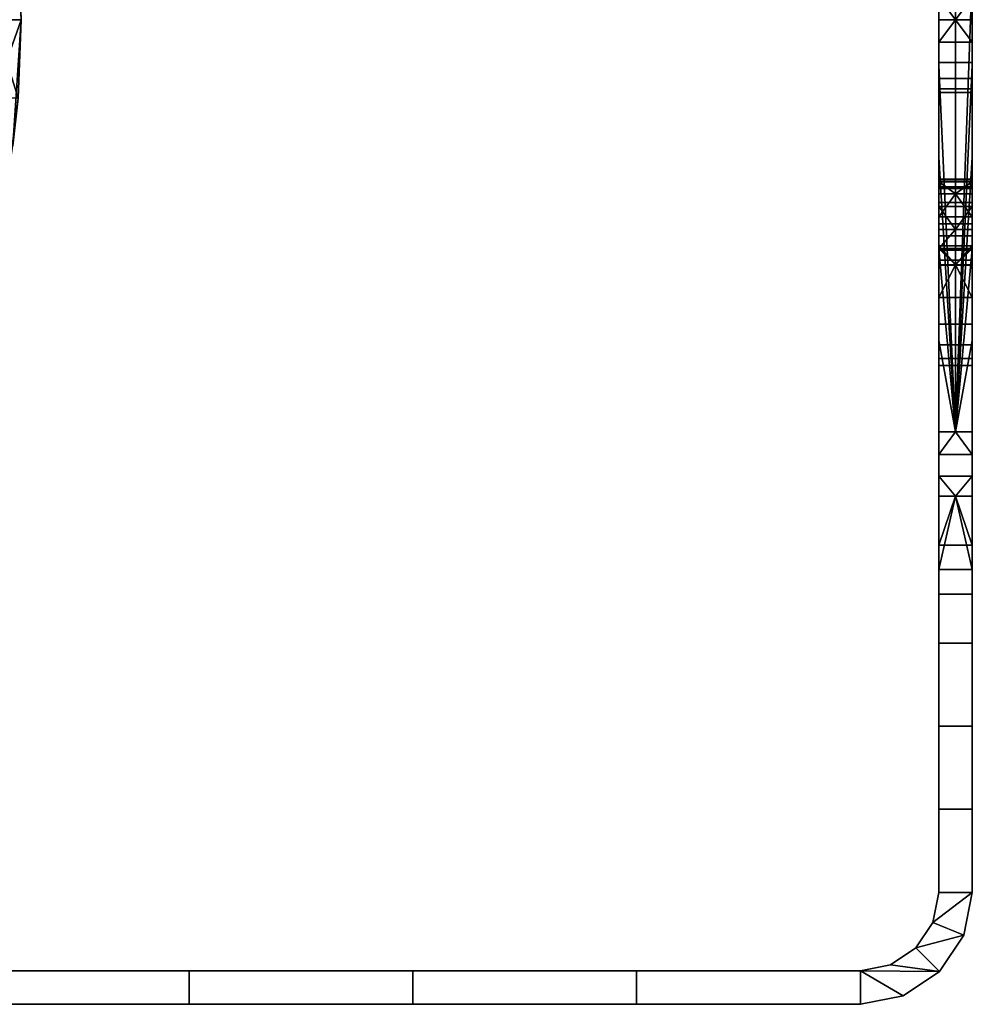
# Model space of a CAD drawing. Header units: millimetres. Extents: x -85 to 170, y -96 to 96.
# Tile 255 of 256: x 85 to 170, y -88 to 0. Entities that reach past the tile are written whole.
import ezdxf

# ---------------------------------------------------------------- set-up
doc = ezdxf.new("R2010")
doc.units = ezdxf.units.MM
doc.header["$MEASUREMENT"] = 0
doc.layers.add('Default', color=7, linetype='Continuous', true_color=0x000000)

msp = doc.modelspace()

# ---------------------------------------------------------------- meshes
at = {"layer": 'Default'}
mesh = msp.add_polyface(dxfattribs=at)
corners = [(167, 6, 50.7), (167, 6, 40.45), (167, -6, 40.45), (167, -6, 50.7), (167, 42, 50.7), (167, 42, 40.45), (167, 30, 40.45), (167, 30, 50.7), (167, 6, 60.95), (167, -6, 60.95), (167, 54, 60.95), (167, 54, 50.7), (167, 42, 60.95), (167, 54, 71.2), (167, 42, 71.2), (167, 54, 81.45), (167, 42, 81.45), (167, 6, 91.7), (167, 6, 81.45), (167, -6, 81.45), (167, -6, 91.7), (167, 6, 101.95), (167, -6, 101.95), (167, 42, 101.95), (167, 42, 91.7), (167, 30, 91.7), (167, 30, 101.95), (167, -20.471, 30.2), (167, -12.282, 30.2), (167, -4.094, 30.2), (167, -16.695, 48.452), (167, -18.738, 47.962), (167, -15.098, 49.817), (167, 4.094, 30.2), (167, -14.459, 53.852), (167, -15.556, 55.644), (167, -17.612, 58.016), (167, -14.294, 51.758), (167, -19.309, 60.657), (167, -21.497, 66.524), (167, -6.182, 69.191), (167, -20.613, 63.512), (167, -6.5, 71.2), (167, -21.944, 69.631), (167, -5.259, 67.379), (167, -3.821, 65.941), (167, -2.009, 65.018), (167, 12.282, 30.2), (167, 20.471, 30.2), (167, 28.659, 30.2), (167, 36.847, 30.2), (167, 18.738, 47.962), (167, 16.695, 48.452), (167, 15.098, 49.817), (167, 24.817, 52.622), (167, 21.92, 49.28), (167, 20.46, 48.304)]
mesh.append_faces([[corners[k] for k in face] for face in [(0, 1, 2, 3), (4, 5, 6, 7), (8, 0, 3, 9), (10, 11, 4, 12), (13, 10, 12, 14), (15, 13, 14, 16), (17, 18, 19, 20), (21, 17, 20, 22), (23, 24, 25, 26), (27, 2, 28, 28), (28, 2, 29, 29), (30, 2, 31, 31), (2, 30, 32, 32), (3, 2, 32, 32), (33, 29, 2, 1), (34, 35, 9, 9), (35, 36, 9, 9), (34, 3, 37, 37), (37, 3, 32, 32), (34, 9, 3, 3), (9, 36, 38, 38), (39, 40, 41, 41), (42, 40, 43, 43), (44, 45, 9, 9), (41, 44, 9, 9), (44, 41, 40, 40), (38, 41, 9, 9), (9, 45, 46, 46), (47, 33, 1, 1), (48, 47, 1, 1), (49, 48, 6, 6), (1, 6, 48, 48), (50, 49, 6, 6), (6, 1, 51, 51), (52, 1, 53, 53), (1, 52, 51, 51), (54, 7, 55, 55), (6, 56, 55, 55), (6, 51, 56, 56)]])
mesh = msp.add_polyface(dxfattribs=at)
corners = [(167, -6.182, 73.209), (167, -5.259, 75.021), (170, -5.259, 75.021), (170, -6.182, 73.209), (170, -6.5, 71.2), (167, -6.5, 71.2), (167, -3.821, 76.459), (170, -3.821, 76.459), (167, -6.182, 69.191), (170, -6.182, 69.191), (170, -5.259, 67.379), (167, -5.259, 67.379), (170, 4.094, 112.2), (168.5, -36.847, 112.2), (170, -4.094, 112.2), (168.5, 36.847, 112.2), (167, -21.944, 72.769), (167, -6.182, 73.209), (167, -6.5, 71.2), (167, -20.613, 78.888), (167, -5.259, 75.021), (167, -6, 81.45), (167, -3.821, 76.459), (167, -17.612, 84.384), (167, -15.556, 86.756), (167, -6, 91.7), (167, -14.491, 88.452), (167, -14.267, 90.442), (167, -14.928, 92.332), (167, -6, 101.95), (167, -16.344, 93.749), (167, -18.234, 94.41), (167, -12.282, 112.2), (167, -4.094, 112.2), (170, -20.471, 112.2), (170, -6, 101.95), (170, -12.282, 112.2), (170, -4.094, 112.2), (170, -6, 91.7), (170, -14.928, 92.332), (170, -14.491, 88.452), (170, -15.556, 86.756), (170, -6, 81.45), (170, -17.612, 84.384), (170, -14.267, 90.442), (170, -5.259, 75.021), (170, -3.821, 76.459), (170, -20.613, 78.888), (170, -6.182, 73.209), (170, -20.613, 63.512), (170, -5.259, 67.379), (170, -6.182, 69.191), (170, -3.821, 65.941), (170, -6, 60.95), (170, -17.612, 58.016), (170, -15.556, 55.644), (170, -6, 50.7), (170, -14.459, 53.852), (170, -14.294, 51.758), (170, -15.098, 49.817), (170, -6, 40.45), (170, -16.695, 48.452), (170, -18.738, 47.962), (170, -12.282, 30.2), (170, -4.094, 30.2)]
mesh.append_faces([[corners[k] for k in face] for face in [(0, 1, 2, 3), (3, 4, 5, 0), (1, 6, 7, 2), (8, 9, 10, 11), (9, 8, 5, 4), (12, 13, 14, 14), (12, 15, 13, 13), (16, 17, 18, 18), (19, 20, 17, 17), (21, 22, 20, 20), (23, 24, 21, 21), (25, 21, 26, 26), (20, 19, 21, 21), (26, 27, 25, 25), (28, 29, 25, 25), (28, 25, 27, 27), (30, 31, 29, 29), (29, 32, 33, 33), (34, 35, 36, 36), (36, 35, 37, 37), (38, 35, 39, 39), (40, 41, 42, 42), (41, 43, 42, 42), (40, 38, 44, 44), (44, 38, 39, 39), (40, 42, 38, 38), (45, 46, 42, 42), (47, 45, 42, 42), (45, 47, 48, 48), (49, 50, 51, 51), (52, 50, 53, 53), (54, 55, 53, 53), (56, 53, 57, 57), (50, 49, 53, 53), (57, 58, 56, 56), (59, 60, 56, 56), (59, 56, 58, 58), (61, 62, 60, 60), (60, 63, 64, 64)]])
mesh = msp.add_polyface(dxfattribs=at)
corners = [(168.5, 0, 77.7), (167, -2.009, 77.382), (167, 0, 77.7), (170, -2.009, 77.382), (170, -3.821, 76.459), (167, -3.821, 76.459), (170, 0, 77.7), (167, -3.821, 65.941), (167, -5.259, 67.379), (170, -5.259, 67.379), (170, -3.821, 65.941), (168.5, 0, 64.7), (167, 0, 64.7), (167, -2.009, 65.018), (170, -2.009, 65.018), (170, 0, 64.7), (168.5, -36.847, 30.2), (167, -4.094, 30.2), (167, 4.094, 30.2), (168.5, 36.847, 30.2), (168.5, -36.847, 112.2), (168.5, 36.847, 112.2), (167, 4.094, 112.2), (167, -4.094, 112.2), (167, -6, 60.95), (167, 0, 64.7), (167, 6, 60.95), (167, 2.009, 65.018), (167, -2.009, 65.018), (167, -3.821, 76.459), (167, -6, 81.45), (167, -2.009, 77.382), (167, 0, 77.7), (167, 6, 81.45), (167, -4.094, 112.2), (167, 4.094, 112.2), (167, 6, 101.95), (167, -6, 101.95), (167, 3.821, 76.459), (167, 2.009, 77.382), (168.5, 0, 64.7), (167, 2.009, 65.018), (167, 0, 64.7), (170, 2.009, 65.018), (170, 3.821, 65.941), (167, 3.821, 65.941), (170, 0, 64.7), (168.5, 0, 77.7), (167, 0, 77.7), (167, 2.009, 77.382), (167, 3.821, 76.459), (170, 3.821, 76.459), (170, 2.009, 77.382), (170, 0, 77.7), (170, 6, 91.7), (170, 6, 101.95), (170, -6, 101.95), (170, -6, 91.7), (170, 6, 81.45), (170, -6, 81.45), (170, 6, 50.7), (170, 6, 60.95), (170, -6, 60.95), (170, -6, 50.7), (170, 6, 40.45), (170, -6, 40.45), (170, 4.094, 112.2), (170, -4.094, 112.2), (170, -3.821, 76.459), (170, -2.009, 77.382), (170, 0, 77.7), (170, -2.009, 65.018), (170, -3.821, 65.941), (170, 0, 64.7), (170, -4.094, 30.2), (170, 4.094, 30.2), (170, 3.821, 65.941), (170, 2.009, 65.018)]
mesh.append_faces([[corners[k] for k in face] for face in [(0, 1, 2, 2), (1, 3, 4, 5), (6, 3, 0, 0), (3, 1, 0, 0), (7, 8, 9, 10), (11, 12, 13, 13), (13, 7, 10, 14), (14, 15, 11, 13), (16, 17, 18, 19), (20, 21, 22, 23), (24, 25, 26, 26), (25, 27, 26, 26), (25, 24, 28, 28), (29, 30, 31, 31), (31, 30, 32, 32), (30, 33, 32, 32), (34, 35, 36, 37), (33, 38, 39, 39), (32, 33, 39, 39), (40, 41, 42, 42), (41, 43, 44, 45), (46, 43, 40, 40), (43, 41, 40, 40), (47, 48, 49, 49), (49, 50, 51, 52), (52, 53, 47, 49), (54, 55, 56, 57), (58, 54, 57, 59), (60, 61, 62, 63), (64, 60, 63, 65), (66, 67, 56, 55), (59, 68, 69, 69), (59, 70, 58, 58), (70, 59, 69, 69), (62, 71, 72, 72), (62, 73, 71, 71), (62, 61, 73, 73), (74, 75, 64, 65), (61, 76, 77, 77), (73, 61, 77, 77)]])
mesh = msp.add_polyface(dxfattribs=at)
corners = [(170, 4.094, 30.2), (168.5, -36.847, 30.2), (168.5, 36.847, 30.2), (167, 15.098, 49.817), (167, 6, 40.45), (167, 6, 50.7), (167, 14.459, 53.852), (167, 6, 60.95), (167, 2.009, 65.018), (167, 3.821, 65.941), (167, 20.613, 63.512), (167, 5.259, 67.379), (167, 6.182, 69.191), (167, 6.5, 71.2), (167, 21.944, 69.631), (167, 3.821, 76.459), (167, 6, 81.45), (167, 5.259, 75.021), (167, 20.613, 78.888), (167, 6.182, 73.209), (167, 21.944, 72.769), (167, 6, 91.7), (167, 14.491, 88.452), (167, 14.267, 90.442), (167, 12.282, 112.2), (167, 6, 101.95), (167, 4.094, 112.2), (167, 14.928, 92.332), (167, 6.182, 69.191), (167, 5.259, 67.379), (170, 5.259, 67.379), (170, 6.182, 69.191), (170, 6.5, 71.2), (167, 6.5, 71.2), (167, 3.821, 65.941), (170, 3.821, 65.941), (167, 6.182, 73.209), (170, 6.182, 73.209), (170, 5.259, 75.021), (167, 5.259, 75.021), (167, 3.821, 76.459), (170, 3.821, 76.459), (170, 12.282, 112.2), (170, 4.094, 112.2), (170, 6, 101.95), (170, 14.928, 92.332), (170, 6, 91.7), (170, 14.491, 88.452), (170, 6, 81.45), (170, 2.009, 77.382), (170, 3.821, 76.459), (170, 20.613, 78.888), (170, 5.259, 75.021), (170, 6.182, 73.209), (170, 0, 77.7), (170, 6.5, 71.2), (170, 21.944, 72.769), (170, 3.821, 65.941), (170, 6, 60.95), (170, 5.259, 67.379), (170, 20.613, 63.512), (170, 6.182, 69.191), (170, 21.944, 69.631), (170, 6, 50.7), (170, 14.459, 53.852), (170, 14.294, 51.758), (170, 12.282, 30.2), (170, 6, 40.45), (170, 4.094, 30.2), (170, 15.098, 49.817)]
mesh.append_faces([[corners[k] for k in face] for face in [(0, 1, 2, 2), (3, 4, 5, 5), (6, 5, 7, 7), (8, 9, 7, 7), (10, 7, 11, 11), (11, 7, 9, 9), (10, 11, 12, 12), (13, 14, 12, 12), (15, 16, 17, 17), (16, 18, 17, 17), (19, 20, 13, 13), (17, 18, 19, 19), (21, 22, 16, 16), (23, 22, 21, 21), (24, 25, 26, 26), (25, 27, 21, 21), (28, 29, 30, 31), (31, 32, 33, 28), (29, 34, 35, 30), (36, 37, 38, 39), (40, 39, 38, 41), (37, 36, 33, 32), (42, 43, 44, 44), (45, 44, 46, 46), (47, 46, 48, 48), (49, 50, 48, 48), (51, 48, 52, 52), (52, 48, 50, 50), (51, 52, 53, 53), (54, 49, 48, 48), (55, 56, 53, 53), (57, 58, 59, 59), (58, 60, 59, 59), (61, 62, 55, 55), (59, 60, 61, 61), (63, 64, 58, 58), (65, 64, 63, 63), (66, 67, 68, 68), (67, 69, 63, 63)]])
mesh = msp.add_polyface(dxfattribs=at)
corners = [(85, 0, -47), (84.71, 7.019, -29), (85, 0, -29), (84.585, 8.389, -47.07), (82.097, -8.143, -47.487), (81.579, -12.296, -45), (82.5, 0, -45), (82.5, 0, -47.419), (82.5, 0, -25), (79.696, 6.972, -21), (80, 0, -21), (85, 0, -29), (84.71, 7.019, -29), (82.5, 0, -25), (80, 0, -21), (79.696, -6.972, -21), (78.785, -13.892, -21), (83.841, -13.991, -29), (84.71, -7.019, -29), (85, 0, -29), (74.323, -4.562, -45), (74.537, -4.495, -45), (81.579, -12.296, -45), (75.599, -3.976, -45), (75.395, -4.102, -45), (82.5, 0, -45), (77.371, -1.86, -45), (77.394, -1.804, -45), (77.322, -1.97, -45), (77.75, 0, -45), (77.416, -1.748, -45), (77.667, 0.89, -45), (77.218, -2.185, -45), (76.687, -2.995, -45), (76.836, -2.801, -45), (76.359, -3.359, -45), (76.976, -2.599, -45), (77.562, 1.323, -45), (77.495, 1.537, -45), (77.437, 1.696, -45), (77.416, 1.748, -45), (77.457, 1.643, -45), (77.102, 2.395, -45), (76.976, 2.599, -45), (77.218, 2.185, -45), (81.579, 12.296, -45), (82.097, 8.142, -47.487), (82.5, 0, -47.419), (82.5, 0, -45), (85, 0, -47), (84.248, -11.283, -47.126), (82.097, -8.143, -47.487), (84.585, 8.389, -47.07), (82.5, 0, -47.419), (85, 0, -47), (84.71, -7.019, -29), (84.248, -11.283, -47.126), (83.841, -13.991, -29), (85, 0, -29)]
mesh.append_faces([[corners[k] for k in face] for face in [(0, 1, 2, 2), (3, 1, 0, 0), (4, 5, 6, 6), (4, 6, 7, 7), (8, 9, 10, 10), (8, 11, 12, 12), (13, 14, 15, 15), (15, 16, 17, 18), (18, 19, 13, 13), (15, 18, 13, 13), (20, 21, 22, 22), (23, 22, 24, 24), (25, 26, 27, 27), (25, 28, 26, 26), (29, 25, 30, 30), (27, 30, 25, 25), (31, 25, 29, 29), (32, 28, 25, 25), (33, 34, 22, 22), (35, 33, 22, 22), (25, 36, 32, 32), (22, 36, 25, 25), (34, 36, 22, 22), (35, 22, 23, 23), (25, 37, 38, 38), (25, 31, 37, 37), (25, 39, 40, 40), (25, 41, 39, 39), (25, 38, 41, 41), (25, 42, 43, 43), (25, 44, 42, 42), (45, 25, 43, 43), (25, 40, 44, 44), (46, 47, 48, 48), (49, 50, 51, 51), (52, 49, 53, 53), (51, 53, 49, 49), (54, 55, 56, 56), (56, 55, 57, 57), (54, 58, 55, 55)]])
mesh = msp.add_polyface(dxfattribs=at)
corners = [(168.5, -18.738, 47.962), (167, -16.695, 48.452), (167, -18.738, 47.962), (170, -16.695, 48.452), (170, -18.738, 47.962), (168.5, -36.847, 30.2), (170, -12.282, 30.2), (170, -20.471, 30.2), (167, -20.471, 30.2), (167, -12.282, 30.2), (170, 4.094, 30.2), (170, -4.094, 30.2), (168.5, -36.847, 112.2), (170, -20.471, 112.2), (170, -12.282, 112.2), (167, -12.282, 112.2), (167, -20.471, 112.2), (167, -16.344, 93.749), (170, -16.344, 93.749), (170, -18.234, 94.41), (167, -18.234, 94.41), (168.5, -21.92, 93.12), (167, -21.92, 93.12), (167, -20.225, 94.186), (170, -20.225, 94.186), (170, -21.92, 93.12), (168.5, -21.92, 49.28), (167, -20.46, 48.304), (167, -21.92, 49.28), (170, -21.92, 49.28), (170, -20.46, 48.304), (170, -18.738, 47.962), (168.5, -18.738, 47.962), (167, -18.738, 47.962), (167, -17.612, 84.384), (167, -19.309, 81.743), (170, -19.309, 81.743), (170, -17.612, 84.384), (167, -20.613, 78.888), (167, -21.497, 75.876), (170, -21.497, 75.876), (170, -20.613, 78.888), (167, -21.944, 72.769), (170, -21.944, 72.769), (167, -21.944, 69.631), (170, -21.944, 69.631), (167, -21.497, 66.524), (170, -21.497, 66.524), (167, -20.613, 63.512), (170, -20.613, 63.512), (167, -19.309, 60.657), (167, -17.612, 58.016), (170, -17.612, 58.016), (170, -19.309, 60.657), (167, -20.613, 78.888), (167, -6.182, 73.209), (167, -21.497, 75.876), (167, -6, 101.95), (167, -30, 101.95), (167, -20.471, 112.2), (167, -12.282, 112.2), (167, -20.225, 94.186), (167, -18.234, 94.41), (170, -18.234, 94.41), (170, -30, 101.95), (170, -20.225, 94.186), (170, -6, 101.95), (170, -20.471, 112.2), (170, -21.497, 75.876), (170, -6.182, 73.209), (170, -20.613, 78.888), (170, -21.944, 72.769), (170, -6.182, 69.191), (170, -21.944, 69.631), (170, -21.497, 66.524), (170, -6.5, 71.2), (170, -20.613, 63.512), (170, -20.46, 48.304), (170, -30, 40.45), (170, -18.738, 47.962)]
mesh.append_faces([[corners[k] for k in face] for face in [(0, 1, 2, 2), (3, 0, 4, 4), (1, 0, 3, 3), (5, 6, 7, 7), (5, 8, 9, 9), (10, 11, 5, 5), (12, 13, 14, 14), (12, 15, 16, 16), (17, 18, 19, 20), (21, 22, 23, 23), (23, 20, 19, 24), (25, 21, 24, 24), (23, 24, 21, 21), (26, 27, 28, 28), (26, 29, 30, 30), (30, 27, 26, 26), (30, 31, 32, 27), (33, 27, 32, 32), (34, 35, 36, 37), (38, 39, 40, 41), (39, 42, 43, 40), (35, 38, 41, 36), (42, 44, 45, 43), (46, 47, 45, 44), (46, 48, 49, 47), (50, 51, 52, 53), (48, 50, 53, 49), (54, 55, 56, 56), (57, 58, 59, 60), (61, 58, 62, 62), (63, 64, 65, 65), (66, 67, 64, 64), (63, 66, 64, 64), (68, 69, 70, 70), (71, 69, 68, 68), (72, 73, 74, 74), (75, 71, 73, 73), (72, 74, 76, 76), (77, 78, 79, 79)]])
mesh = msp.add_polyface(dxfattribs=at)
corners = [(167, -16.695, 48.452), (170, -16.695, 48.452), (170, -15.098, 49.817), (167, -15.098, 49.817), (170, -14.294, 51.758), (167, -14.294, 51.758), (170, -14.459, 53.852), (167, -14.459, 53.852), (168.5, -15.556, 55.644), (167, -15.556, 55.644), (170, -15.556, 55.644), (168.5, -36.847, 30.2), (170, -4.094, 30.2), (170, -12.282, 30.2), (167, -12.282, 30.2), (167, -4.094, 30.2), (168.5, -36.847, 112.2), (170, -12.282, 112.2), (170, -4.094, 112.2), (167, -4.094, 112.2), (167, -12.282, 112.2), (168.5, -15.556, 86.756), (167, -14.491, 88.452), (167, -15.556, 86.756), (167, -14.267, 90.442), (170, -14.267, 90.442), (170, -14.928, 92.332), (167, -14.928, 92.332), (170, -14.491, 88.452), (170, -15.556, 86.756), (170, -16.344, 93.749), (167, -16.344, 93.749), (168.5, -15.556, 86.756), (167, -15.556, 86.756), (167, -17.612, 84.384), (170, -15.556, 86.756), (170, -17.612, 84.384), (168.5, -15.556, 55.644), (167, -17.612, 58.016), (167, -15.556, 55.644), (170, -15.556, 55.644), (170, -17.612, 58.016), (167, -21.944, 72.769), (167, -21.497, 75.876), (167, -6.182, 73.209), (167, -19.309, 81.743), (167, -6, 81.45), (167, -20.613, 78.888), (167, -17.612, 84.384), (167, -14.491, 88.452), (167, -15.556, 86.756), (167, -16.344, 93.749), (167, -6, 101.95), (167, -14.928, 92.332), (167, -18.234, 94.41), (167, -30, 101.95), (170, -16.344, 93.749), (170, -6, 101.95), (170, -18.234, 94.41), (170, -14.928, 92.332), (170, -6, 81.45), (170, -17.612, 84.384), (170, -19.309, 81.743), (170, -6.5, 71.2), (170, -6.182, 73.209), (170, -21.944, 72.769), (170, -20.613, 78.888), (170, -6.182, 69.191), (170, -21.944, 69.631), (170, -19.309, 60.657), (170, -6, 60.95), (170, -20.613, 63.512), (170, -17.612, 58.016), (170, -14.459, 53.852), (170, -15.556, 55.644), (170, -16.695, 48.452), (170, -6, 40.45), (170, -15.098, 49.817), (170, -30, 40.45), (170, -20.471, 30.2), (170, -12.282, 30.2), (170, -18.738, 47.962)]
mesh.append_faces([[corners[k] for k in face] for face in [(0, 1, 2, 3), (2, 4, 5, 3), (5, 4, 6, 7), (8, 9, 7, 7), (6, 10, 8, 8), (6, 8, 7, 7), (11, 12, 13, 13), (11, 14, 15, 15), (16, 17, 18, 18), (16, 19, 20, 20), (21, 22, 23, 23), (24, 25, 26, 27), (22, 28, 25, 24), (28, 21, 29, 29), (22, 21, 28, 28), (27, 26, 30, 31), (32, 33, 34, 34), (35, 32, 36, 36), (36, 32, 34, 34), (37, 38, 39, 39), (37, 40, 41, 41), (41, 38, 37, 37), (42, 43, 44, 44), (45, 46, 47, 47), (48, 46, 45, 45), (49, 46, 50, 50), (51, 52, 53, 53), (54, 55, 52, 52), (56, 57, 58, 58), (57, 56, 59, 59), (60, 61, 62, 62), (63, 64, 65, 65), (62, 66, 60, 60), (67, 63, 68, 68), (69, 70, 71, 71), (72, 70, 69, 69), (73, 70, 74, 74), (75, 76, 77, 77), (76, 78, 79, 80), (81, 78, 76, 76)]])
mesh = msp.add_polyface(dxfattribs=at)
corners = [(167, -54, 50.7), (167, -42, 50.7), (167, -42, 40.45), (167, -30, 50.7), (167, -30, 40.45), (167, -54, 60.95), (167, -66, 50.7), (167, -66, 60.95), (167, -42, 60.95), (167, -54, 71.2), (167, -66, 71.2), (167, -42, 71.2), (167, -54, 81.45), (167, -66, 81.45), (167, -42, 81.45), (167, -54, 91.7), (167, -66, 91.7), (167, -42, 91.7), (167, -30, 101.95), (167, -30, 91.7), (167, -42, 101.95), (167, -55.71, 41.2), (167, -63.14, 41.2), (167, -49.146, 36.604), (167, -40.808, 31.018), (167, -42.583, 32.008), (167, -38.869, 30.407), (167, -70.57, 41.2), (167, -28.659, 30.2), (167, -36.847, 30.2), (167, -20.471, 30.2), (167, -20.46, 48.304), (167, -21.92, 49.28), (167, -18.738, 47.962), (167, -6, 40.45), (167, -29.045, 60.367), (167, -27.208, 56.343), (167, -24.817, 52.622), (167, -78, 66.914), (167, -30.921, 68.988), (167, -30.292, 64.61), (167, -21.944, 72.769), (167, -6.5, 71.2), (167, -21.944, 69.631), (167, -6.182, 69.191), (167, -21.497, 66.524), (167, -30.921, 73.412)]
mesh.append_faces([[corners[k] for k in face] for face in [(0, 1, 2, 2), (3, 4, 2, 1), (5, 0, 6, 7), (8, 1, 0, 5), (9, 5, 7, 10), (11, 8, 5, 9), (12, 9, 10, 13), (14, 11, 9, 12), (15, 12, 13, 16), (17, 14, 12, 15), (18, 19, 17, 20), (0, 21, 22, 22), (2, 23, 21, 21), (2, 24, 25, 25), (23, 2, 25, 25), (2, 26, 24, 24), (2, 21, 0, 0), (6, 0, 22, 22), (6, 22, 27, 27), (4, 28, 29, 29), (4, 30, 28, 28), (29, 26, 2, 2), (31, 4, 32, 32), (4, 3, 32, 32), (33, 4, 31, 31), (34, 30, 4, 4), (33, 34, 4, 4), (29, 2, 4, 4), (8, 35, 3, 3), (3, 36, 37, 37), (3, 35, 36, 36), (3, 1, 8, 8), (38, 10, 7, 7), (39, 40, 8, 8), (41, 42, 43, 43), (39, 8, 11, 11), (35, 8, 40, 40), (44, 45, 43, 43), (11, 46, 39, 39), (37, 32, 3, 3)]])
mesh = msp.add_polyface(dxfattribs=at)
corners = [(168.5, -36.847, 30.2), (170, -20.471, 30.2), (170, -28.659, 30.2), (167, -20.471, 30.2), (167, -28.659, 30.2), (168.5, -36.847, 112.2), (170, -28.659, 112.2), (170, -20.471, 112.2), (167, -36.847, 112.2), (167, -28.659, 112.2), (167, -20.471, 112.2), (168.5, -21.92, 93.12), (167, -24.817, 89.778), (167, -21.92, 93.12), (167, -27.208, 86.057), (170, -24.817, 89.778), (170, -27.208, 86.057), (167, -29.045, 82.033), (170, -29.045, 82.033), (170, -30.292, 77.79), (167, -30.292, 77.79), (170, -30.921, 73.412), (167, -30.921, 73.412), (170, -21.92, 93.12), (170, -30.921, 68.988), (167, -30.921, 68.988), (167, -30.292, 64.61), (170, -30.292, 64.61), (167, -29.045, 60.367), (170, -29.045, 60.367), (167, -27.208, 56.343), (170, -27.208, 56.343), (170, -24.817, 52.622), (167, -24.817, 52.622), (168.5, -21.92, 49.28), (167, -21.92, 49.28), (170, -21.92, 49.28), (167, -30.292, 77.79), (167, -42, 81.45), (167, -29.045, 82.033), (167, -30, 91.7), (167, -27.208, 86.057), (167, -24.817, 89.778), (167, -20.225, 94.186), (167, -21.92, 93.12), (167, -30, 101.95), (167, -20.471, 112.2), (167, -28.659, 112.2), (170, -30, 101.95), (170, -20.471, 112.2), (170, -28.659, 112.2), (170, -20.225, 94.186), (170, -21.92, 93.12), (170, -30, 91.7), (170, -27.208, 86.057), (170, -24.817, 89.778), (170, -29.045, 82.033), (170, -29.045, 60.367), (170, -30, 50.7), (170, -27.208, 56.343), (170, -24.817, 52.622), (170, -30.292, 64.61), (170, -42, 60.95), (170, -20.46, 48.304), (170, -21.92, 49.28), (170, -30, 40.45), (170, -20.471, 30.2), (170, -28.659, 30.2)]
mesh.append_faces([[corners[k] for k in face] for face in [(0, 1, 2, 2), (3, 0, 4, 4), (5, 6, 7, 7), (8, 5, 9, 9), (10, 9, 5, 5), (11, 12, 13, 13), (14, 12, 15, 16), (17, 18, 19, 20), (20, 19, 21, 22), (17, 14, 16, 18), (23, 15, 11, 11), (15, 12, 11, 11), (21, 24, 25, 22), (26, 25, 24, 27), (28, 26, 27, 29), (30, 31, 32, 33), (34, 35, 33, 33), (30, 28, 29, 31), (34, 32, 36, 36), (32, 34, 33, 33), (37, 38, 39, 39), (40, 41, 39, 39), (40, 42, 41, 41), (43, 44, 45, 45), (40, 45, 44, 44), (44, 42, 40, 40), (46, 45, 47, 47), (48, 49, 50, 50), (51, 48, 52, 52), (48, 53, 52, 52), (53, 54, 55, 55), (53, 56, 54, 54), (55, 52, 53, 53), (57, 58, 59, 59), (59, 58, 60, 60), (61, 62, 57, 57), (63, 64, 65, 65), (58, 65, 64, 64), (64, 60, 58, 58), (66, 65, 67, 67)]])
mesh = msp.add_polyface(dxfattribs=at)
corners = [(168.5, -36.847, 112.2), (167, -36.847, 112.2), (167, -38.869, 111.993), (170, -36.847, 112.2), (170, -38.869, 111.993), (167, -40.808, 111.382), (170, -40.808, 111.382), (168.5, -42.583, 110.392), (168.5, -36.847, 30.2), (170, -36.847, 30.2), (170, -38.869, 30.407), (167, -36.847, 30.2), (167, -38.869, 30.407), (167, -40.808, 31.018), (170, -40.808, 31.018), (168.5, -42.583, 32.008), (168.5, -36.847, 30.2), (170, -28.659, 30.2), (170, -36.847, 30.2), (167, -36.847, 30.2), (167, -28.659, 30.2), (168.5, -36.847, 112.2), (170, -36.847, 112.2), (170, -28.659, 112.2), (167, -30.921, 73.412), (167, -42, 71.2), (167, -42, 81.45), (167, -30.292, 77.79), (167, -29.045, 82.033), (167, -30, 91.7), (167, -38.869, 111.993), (167, -42, 101.95), (167, -40.808, 111.382), (167, -36.847, 112.2), (167, -30, 101.95), (167, -28.659, 112.2), (167, -42, 91.7), (170, -30, 91.7), (170, -30, 101.95), (170, -42, 101.95), (170, -42, 91.7), (170, -30, 40.45), (170, -30, 50.7), (170, -42, 50.7), (170, -42, 40.45), (170, -38.869, 111.993), (170, -40.808, 111.382), (170, -28.659, 112.2), (170, -36.847, 112.2), (170, -42, 81.45), (170, -29.045, 82.033), (170, -30.292, 77.79), (170, -30.921, 73.412), (170, -42, 71.2), (170, -30.921, 68.988), (170, -42, 60.95), (170, -30.292, 64.61), (170, -29.045, 60.367), (170, -38.869, 30.407), (170, -40.808, 31.018), (170, -36.847, 30.2), (170, -28.659, 30.2)]
mesh.append_faces([[corners[k] for k in face] for face in [(0, 1, 2, 2), (3, 0, 4, 4), (2, 4, 0, 0), (2, 5, 6, 4), (5, 7, 6, 6), (8, 9, 10, 10), (11, 8, 12, 12), (10, 12, 8, 8), (13, 12, 10, 14), (14, 15, 13, 13), (16, 17, 18, 18), (19, 20, 16, 16), (21, 22, 23, 23), (24, 25, 26, 26), (26, 27, 24, 24), (28, 26, 29, 29), (30, 31, 32, 32), (31, 30, 33, 33), (34, 31, 33, 35), (26, 36, 29, 29), (37, 38, 39, 40), (41, 42, 43, 44), (45, 46, 39, 39), (38, 47, 48, 48), (48, 45, 39, 39), (48, 39, 38, 38), (49, 50, 37, 37), (37, 40, 49, 49), (50, 49, 51, 51), (52, 51, 49, 49), (49, 53, 52, 52), (54, 52, 53, 53), (55, 56, 54, 54), (54, 53, 55, 55), (57, 55, 42, 42), (58, 44, 59, 59), (44, 58, 60, 60), (41, 44, 60, 61), (55, 43, 42, 42)]])
mesh = msp.add_polyface(dxfattribs=at)
corners = [(170, -46.958, 107.328), (168.5, -42.583, 110.392), (167, -46.958, 107.328), (167, -42.583, 110.392), (170, -42.583, 110.392), (167, -51.334, 104.264), (170, -51.334, 104.264), (167, -55.71, 101.2), (170, -55.71, 101.2), (168.5, -42.583, 110.392), (167, -40.808, 111.382), (167, -42.583, 110.392), (170, -42.583, 110.392), (170, -40.808, 111.382), (170, -55.71, 41.2), (167, -55.71, 41.2), (167, -49.146, 36.604), (170, -49.146, 36.604), (168.5, -42.583, 32.008), (167, -42.583, 32.008), (170, -42.583, 32.008), (168.5, -42.583, 32.008), (170, -40.808, 31.018), (170, -42.583, 32.008), (167, -42.583, 32.008), (167, -40.808, 31.018), (167, -54, 91.7), (167, -66, 91.7), (167, -63.14, 101.2), (167, -55.71, 101.2), (167, -42, 101.95), (167, -42, 91.7), (167, -46.958, 107.328), (167, -51.334, 104.264), (167, -42.583, 110.392), (167, -40.808, 111.382), (170, -54, 91.7), (170, -42, 91.7), (170, -42, 101.95), (170, -42, 81.45), (170, -54, 81.45), (170, -42, 71.2), (170, -54, 71.2), (170, -42, 60.95), (170, -54, 60.95), (170, -54, 50.7), (170, -66, 60.95), (170, -66, 50.7), (170, -42, 50.7), (170, -55.71, 101.2), (170, -51.334, 104.264), (170, -46.958, 107.328), (170, -40.808, 111.382), (170, -42.583, 110.392), (170, -63.14, 101.2), (170, -42, 40.45), (170, -63.14, 41.2), (170, -55.71, 41.2), (170, -49.146, 36.604), (170, -42.583, 32.008), (170, -40.808, 31.018), (170, -63.14, 101.2), (170, -55.71, 101.2), (167, -55.71, 101.2), (167, -63.14, 101.2), (170, -63.14, 41.2), (167, -63.14, 41.2), (167, -55.71, 41.2), (170, -55.71, 41.2)]
mesh.append_faces([[corners[k] for k in face] for face in [(0, 1, 2, 2), (1, 3, 2, 2), (0, 4, 1, 1), (0, 2, 5, 6), (7, 8, 6, 5), (9, 10, 11, 11), (12, 13, 9, 9), (14, 15, 16, 17), (17, 16, 18, 18), (18, 16, 19, 19), (20, 17, 18, 18), (21, 22, 23, 23), (24, 25, 21, 21), (26, 27, 28, 29), (26, 29, 30, 30), (31, 26, 30, 30), (32, 30, 33, 33), (34, 30, 32, 32), (34, 35, 30, 30), (29, 33, 30, 30), (36, 37, 38, 38), (39, 37, 36, 40), (41, 39, 40, 42), (43, 41, 42, 44), (45, 44, 46, 47), (48, 43, 44, 45), (49, 38, 50, 50), (38, 51, 50, 50), (38, 52, 53, 53), (51, 38, 53, 53), (49, 54, 36, 36), (38, 49, 36, 36), (55, 48, 45, 45), (56, 57, 45, 45), (55, 58, 59, 59), (55, 57, 58, 58), (59, 60, 55, 55), (45, 57, 55, 55), (61, 62, 63, 64), (65, 66, 67, 68)]])
mesh = msp.add_polyface(dxfattribs=at)
corners = [(167, -78, 75.486), (167, -78, 84.057), (167, -66, 81.45), (167, -66, 71.2), (167, -78, 92.629), (167, -66, 91.7), (167, -70.57, 101.2), (167, -78, 101.2), (167, -63.14, 101.2), (170, -54, 81.45), (170, -54, 91.7), (170, -66, 91.7), (170, -66, 81.45), (170, -54, 71.2), (170, -66, 71.2), (170, -54, 60.95), (170, -66, 60.95), (170, -70.57, 101.2), (170, -78, 92.629), (170, -78, 101.2), (170, -78, 84.057), (170, -63.14, 101.2), (170, -78, 75.486), (170, -78, 66.914), (170, -78, 58.343), (170, -66, 50.7), (170, -78, 49.771), (170, -70.57, 41.2), (170, -78, 41.2), (170, -63.14, 41.2), (170, -54, 50.7), (167.071, -85.071, 101.2), (167.071, -85.071, 41.2), (169.239, -81.827, 41.2), (169.239, -81.827, 101.2), (170, -78, 49.771), (170, -78, 58.343), (170, -78, 66.914), (170, -78, 75.486), (170, -78, 84.057), (170, -78, 92.629), (170, -78, 101.2), (170, -78, 41.2), (167, -70.57, 101.2), (170, -70.57, 101.2), (170, -63.14, 101.2), (167, -63.14, 101.2), (167, -78, 101.2), (170, -78, 101.2), (169.239, -81.827, 101.2), (166.467, -80.679, 101.2), (170, -78, 41.2), (169.239, -81.827, 41.2), (166.467, -80.679, 41.2), (167, -70.57, 41.2), (170, -70.57, 41.2), (167, -78, 41.2), (167, -63.14, 41.2), (170, -63.14, 41.2)]
mesh.append_faces([[corners[k] for k in face] for face in [(0, 1, 2, 3), (1, 4, 5, 2), (6, 4, 7, 7), (5, 6, 8, 8), (6, 5, 4, 4), (9, 10, 11, 12), (13, 9, 12, 14), (15, 13, 14, 16), (11, 17, 18, 18), (19, 18, 17, 17), (18, 20, 12, 11), (21, 17, 11, 11), (11, 10, 21, 21), (14, 12, 20, 22), (23, 14, 22, 22), (24, 16, 23, 23), (25, 16, 24, 26), (16, 14, 23, 23), (27, 26, 28, 28), (25, 27, 29, 29), (29, 30, 25, 25), (27, 25, 26, 26), (31, 32, 33, 34), (35, 36, 33, 33), (37, 38, 33, 33), (36, 37, 33, 33), (39, 34, 38, 38), (38, 34, 33, 33), (34, 39, 40, 40), (34, 40, 41, 41), (42, 35, 33, 33), (43, 44, 45, 46), (47, 48, 44, 43), (49, 48, 50, 50), (48, 47, 50, 50), (51, 52, 53, 53), (54, 55, 51, 56), (56, 51, 53, 53), (55, 54, 57, 58)]])
mesh = msp.add_polyface(dxfattribs=at)
corners = [(167, -78, 49.771), (167, -70.57, 41.2), (167, -78, 41.2), (167, -66, 50.7), (167, -78, 58.343), (167, -66, 60.95), (167, -78, 66.914), (167, -78, 75.486), (167, -66, 71.2), (160, -88, 61.2), (160, -88, 41.2), (163.827, -87.239, 41.2), (167.071, -85.071, 41.2), (167.071, -85.071, 101.2), (163.827, -87.239, 101.2), (160, -88, 81.2), (160, -88, 101.2), (160, -88, 101.2), (132.857, -88, 92.629), (160, -88, 81.2), (164.95, -82.95, 101.2), (162.679, -84.467, 101.2), (167.071, -85.071, 101.2), (169.239, -81.827, 101.2), (166.467, -80.679, 101.2), (160, -85, 101.2), (160, -88, 101.2), (163.827, -87.239, 101.2), (160, -85, 61.2), (162.679, -84.467, 41.2), (160, -85, 41.2), (164.95, -82.95, 41.2), (164.95, -82.95, 101.2), (166.467, -80.679, 101.2), (166.467, -80.679, 41.2), (162.679, -84.467, 101.2), (160, -85, 81.2), (160, -85, 101.2), (167, -78, 49.771), (167, -78, 58.343), (167, -78, 66.914), (167, -78, 84.057), (167, -78, 75.486), (167, -78, 92.629), (167, -78, 101.2), (167, -78, 41.2), (140, -88, 41.2), (140, -85, 41.2), (160, -85, 41.2), (160, -88, 41.2), (163.827, -87.239, 41.2), (162.679, -84.467, 41.2), (167.071, -85.071, 41.2), (164.95, -82.95, 41.2), (169.239, -81.827, 41.2), (166.467, -80.679, 41.2), (160, -85, 41.2), (132.857, -85, 49.771), (160, -85, 61.2)]
mesh.append_faces([[corners[k] for k in face] for face in [(0, 1, 2, 2), (3, 1, 0, 0), (0, 4, 5, 3), (6, 5, 4, 4), (7, 8, 6, 6), (9, 10, 11, 11), (12, 13, 14, 11), (15, 9, 11, 11), (15, 14, 16, 16), (14, 15, 11, 11), (17, 18, 19, 19), (20, 21, 22, 22), (20, 23, 24, 24), (25, 22, 21, 21), (22, 23, 20, 20), (25, 26, 27, 27), (25, 27, 22, 22), (28, 29, 30, 30), (31, 32, 33, 34), (31, 29, 35, 32), (36, 29, 28, 28), (36, 37, 35, 35), (35, 29, 36, 36), (38, 34, 39, 39), (34, 33, 40, 40), (39, 34, 40, 40), (41, 42, 33, 33), (40, 33, 42, 42), (33, 43, 41, 41), (33, 44, 43, 43), (45, 34, 38, 38), (46, 47, 48, 49), (50, 49, 48, 48), (51, 52, 48, 48), (48, 52, 50, 50), (53, 52, 51, 51), (54, 53, 55, 55), (54, 52, 53, 53), (56, 57, 58, 58)]])
mesh = msp.add_polyface(dxfattribs=at)
corners = [(78.571, -88, 58.343), (78.571, -88, 49.771), (105.714, -88, 49.771), (105.714, -88, 58.343), (51.429, -88, 58.343), (51.429, -88, 49.771), (24.286, -88, 49.771), (78.571, -88, 66.914), (105.714, -88, 66.914), (51.429, -88, 66.914), (78.571, -88, 75.486), (105.714, -88, 75.486), (51.429, -88, 75.486), (78.571, -88, 84.057), (105.714, -88, 84.057), (51.429, -88, 84.057), (78.571, -88, 92.629), (105.714, -88, 92.629), (51.429, -88, 92.629), (80, -88, 41.2), (100, -88, 41.2), (60, -88, 41.2), (40, -88, 41.2), (21.385, -88, 79.666), (100, -88, 101.2), (80, -88, 101.2), (60, -88, 101.2), (40, -88, 101.2), (100, -88, 101.2), (100, -85, 101.2), (80, -85, 101.2), (80, -88, 101.2), (60, -85, 101.2), (60, -88, 101.2), (40, -85, 101.2), (40, -88, 101.2), (80, -88, 41.2), (80, -85, 41.2), (100, -85, 41.2), (100, -88, 41.2), (40, -88, 41.2), (40, -85, 41.2), (60, -85, 41.2), (60, -88, 41.2), (78.571, -85, 84.057), (78.571, -85, 92.629), (105.714, -85, 92.629), (105.714, -85, 84.057), (51.429, -85, 84.057), (51.429, -85, 92.629), (24.286, -85, 92.629), (78.571, -85, 75.486), (105.714, -85, 75.486), (51.429, -85, 75.486), (51.429, -85, 66.914), (78.571, -85, 66.914), (51.429, -85, 58.343), (78.571, -85, 58.343), (51.429, -85, 49.771), (78.571, -85, 49.771), (80, -85, 101.2), (100, -85, 101.2), (60, -85, 101.2), (40, -85, 101.2), (21.385, -85, 62.734), (105.714, -85, 49.771), (100, -85, 41.2), (80, -85, 41.2), (60, -85, 41.2), (40, -85, 41.2)]
mesh.append_faces([[corners[k] for k in face] for face in [(0, 1, 2, 3), (4, 5, 1, 0), (6, 5, 4, 4), (7, 0, 3, 8), (9, 4, 0, 7), (10, 7, 8, 11), (12, 9, 7, 10), (13, 10, 11, 14), (15, 12, 10, 13), (16, 13, 14, 17), (18, 15, 13, 16), (19, 20, 2, 1), (21, 19, 1, 5), (22, 21, 5, 5), (23, 12, 15, 15), (16, 17, 24, 25), (18, 16, 25, 26), (18, 26, 27, 27), (28, 29, 30, 31), (31, 30, 32, 33), (34, 35, 33, 32), (36, 37, 38, 39), (40, 41, 42, 43), (43, 42, 37, 36), (44, 45, 46, 47), (48, 49, 45, 44), (50, 49, 48, 48), (51, 44, 47, 52), (53, 48, 44, 51), (54, 53, 51, 55), (56, 54, 55, 57), (58, 56, 57, 59), (60, 61, 46, 45), (62, 60, 45, 49), (63, 62, 49, 49), (64, 54, 56, 56), (59, 65, 66, 67), (58, 59, 67, 68), (58, 68, 69, 69)]])
mesh = msp.add_polyface(dxfattribs=at)
corners = [(105.714, -88, 58.343), (105.714, -88, 49.771), (132.857, -88, 49.771), (132.857, -88, 58.343), (105.714, -88, 66.914), (132.857, -88, 66.914), (105.714, -88, 75.486), (132.857, -88, 75.486), (105.714, -88, 84.057), (132.857, -88, 84.057), (105.714, -88, 92.629), (132.857, -88, 92.629), (140, -88, 41.2), (160, -88, 41.2), (100, -88, 41.2), (120, -88, 41.2), (160, -88, 61.2), (160, -88, 81.2), (140, -88, 101.2), (120, -88, 101.2), (160, -88, 101.2), (100, -88, 101.2), (140, -85, 101.2), (140, -88, 101.2), (160, -88, 101.2), (160, -85, 101.2), (100, -85, 101.2), (100, -88, 101.2), (120, -88, 101.2), (120, -85, 101.2), (120, -88, 41.2), (120, -85, 41.2), (140, -85, 41.2), (140, -88, 41.2), (100, -88, 41.2), (100, -85, 41.2), (105.714, -85, 84.057), (105.714, -85, 92.629), (132.857, -85, 92.629), (132.857, -85, 84.057), (105.714, -85, 75.486), (132.857, -85, 75.486), (105.714, -85, 66.914), (132.857, -85, 66.914), (78.571, -85, 66.914), (78.571, -85, 75.486), (105.714, -85, 58.343), (132.857, -85, 58.343), (78.571, -85, 58.343), (105.714, -85, 49.771), (132.857, -85, 49.771), (78.571, -85, 49.771), (140, -85, 101.2), (160, -85, 101.2), (100, -85, 101.2), (120, -85, 101.2), (160, -85, 81.2), (160, -85, 61.2), (140, -85, 41.2), (120, -85, 41.2), (160, -85, 41.2), (100, -85, 41.2)]
mesh.append_faces([[corners[k] for k in face] for face in [(0, 1, 2, 3), (4, 0, 3, 5), (6, 4, 5, 7), (8, 6, 7, 9), (10, 8, 9, 11), (2, 12, 13, 13), (2, 1, 14, 15), (12, 2, 15, 15), (13, 16, 3, 2), (16, 5, 3, 3), (16, 17, 7, 5), (9, 17, 11, 11), (7, 17, 9, 9), (11, 18, 19, 19), (20, 18, 11, 11), (10, 11, 19, 21), (22, 23, 24, 25), (26, 27, 28, 29), (29, 28, 23, 22), (30, 31, 32, 33), (31, 30, 34, 35), (36, 37, 38, 39), (40, 36, 39, 41), (42, 40, 41, 43), (44, 45, 40, 42), (46, 42, 43, 47), (48, 44, 42, 46), (49, 46, 47, 50), (51, 48, 46, 49), (38, 52, 53, 53), (38, 37, 54, 55), (52, 38, 55, 55), (53, 56, 39, 38), (56, 41, 39, 39), (56, 57, 43, 41), (47, 57, 50, 50), (43, 57, 47, 47), (50, 58, 59, 59), (60, 58, 50, 50), (49, 50, 59, 61)]])

doc.saveas('drawing.dxf')
